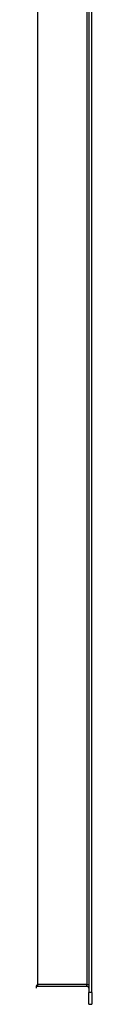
# Model space of a CAD drawing. Header units: inches. Extents: x 7 to 154, y 11 to 93.
# Tile 2 of 85: x 48.006 to 48.937, y 35.116 to 51.538. Entities that reach past the tile are written whole.
import ezdxf

# ---------------------------------------------------------------- set-up
doc = ezdxf.new("R2010")
doc.units = ezdxf.units.IN
doc.header["$MEASUREMENT"] = 0
doc.layers.add('Visible Edges(ANSI)', color=7, linetype='Continuous', lineweight=25)
doc.layers.add('Visible Tangent Edges(ANSI)', color=7, linetype='Continuous', lineweight=25)

msp = doc.modelspace()

# ---------------------------------------------------------------- linework, layer by layer
at = {"layer": 'Visible Edges(ANSI)'}
for p, q in [((48.884, 69.895), (48.884, 35.313)), ((48.937, 35.313), (48.937, 69.895)), ((48.037, 35.417), (48.853, 35.417)), ((48.884, 35.116), (48.884, 35.313)), ((48.937, 35.313), (48.937, 35.116)), ((48.884, 35.116), (48.937, 35.116))]:
    msp.add_line(p, q, dxfattribs=at)
for centre, start, end in [((48.037, 35.386), 90, 180), ((48.853, 35.386), 0, 90)]:
    msp.add_arc(centre, 0.031, start, end, dxfattribs=at)
at = {"layer": 'Visible Tangent Edges(ANSI)'}
for p, q in [((48.037, 35.448), (48.037, 69.76)), ((48.853, 69.76), (48.853, 35.448)), ((48.853, 35.448), (48.037, 35.448)), ((48.037, 35.417), (48.037, 35.448)), ((48.853, 35.448), (48.884, 35.448)), ((48.853, 35.417), (48.853, 35.448)), ((48.937, 35.313), (48.884, 35.313))]:
    msp.add_line(p, q, dxfattribs=at)
msp.add_ellipse((48.037, 35.386), major_axis=(0, 0.062), ratio=0.5, start_param=0, end_param=1.570796, dxfattribs=at)

doc.saveas('drawing.dxf')
